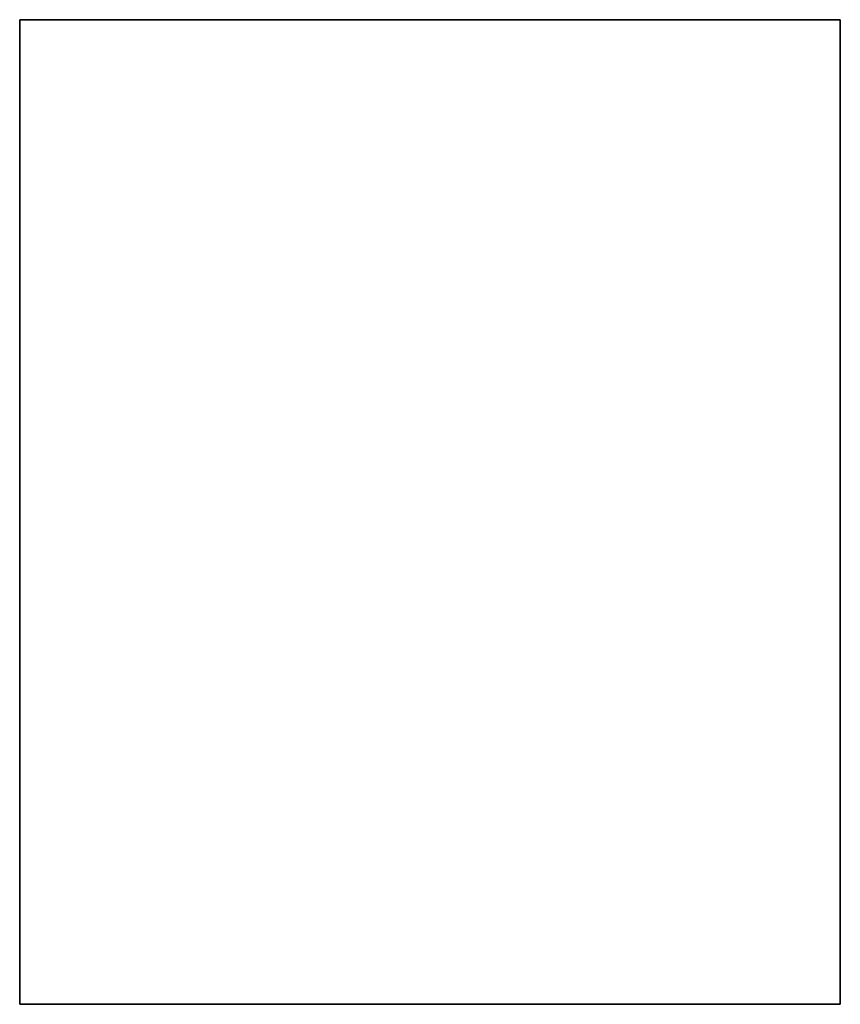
# Model space of a CAD drawing. Extents: x -3.81 to 3.81, y -1.89 to 1.9.
# Tile 18 of 149: x -2.87 to -2.42, y 0.47 to 1.01. Entities that reach past the tile are written whole.
import ezdxf

# ---------------------------------------------------------------- set-up
doc = ezdxf.new("R2010")
doc.units = 0
doc.layers.get('0').update_dxf_attribs({"linetype": 'CONTINUOUS'})

# ---------------------------------------------------------------- blocks, each defined once
blk = doc.blocks.new('*U1')
at = {"extrusion": (1, 0, 0)}
for p, q in [((-2.8675, 0.47, -3.849), (-2.8675, 1.01, -3.849)), ((-2.8675, 1.01, -3.909), (-2.8675, 1.01, -3.849)), ((-2.8675, 1.01, -3.909), (-2.8675, 0.47, -3.909)), ((-2.8675, 0.47, -3.909), (-2.8675, 0.47, -3.849))]:
    blk.add_line(p, q, dxfattribs=at)
at = {"extrusion": (0, -1, 0)}
for p, q in [((-2.8675, 1.01, -3.849), (-2.4175, 1.01, -3.849)), ((-2.8675, 1.01, -3.909), (-2.8675, 1.01, -3.849)), ((-2.4175, 1.01, -3.909), (-2.8675, 1.01, -3.909)), ((-2.4175, 1.01, -3.909), (-2.4175, 1.01, -3.849))]:
    blk.add_line(p, q, dxfattribs=at)
at = {"extrusion": (0, 0, -1)}
for p, q in [((-2.8675, 1.01, -3.849), (-2.4175, 1.01, -3.849)), ((-2.8675, 0.47, -3.849), (-2.8675, 1.01, -3.849)), ((-2.4175, 1.01, -3.909), (-2.8675, 1.01, -3.909)), ((-2.8675, 1.01, -3.909), (-2.8675, 0.47, -3.909)), ((-2.4175, 1.01, -3.849), (-2.4175, 0.47, -3.849)), ((-2.4175, 0.47, -3.909), (-2.4175, 1.01, -3.909)), ((-2.4175, 0.47, -3.849), (-2.8675, 0.47, -3.849)), ((-2.8675, 0.47, -3.909), (-2.4175, 0.47, -3.909))]:
    blk.add_line(p, q, dxfattribs=at)
at = {"extrusion": (-1, 0, 0)}
for p, q in [((-2.4175, 1.01, -3.849), (-2.4175, 0.47, -3.849)), ((-2.4175, 1.01, -3.909), (-2.4175, 1.01, -3.849)), ((-2.4175, 0.47, -3.909), (-2.4175, 1.01, -3.909)), ((-2.4175, 0.47, -3.909), (-2.4175, 0.47, -3.849))]:
    blk.add_line(p, q, dxfattribs=at)
at = {"extrusion": (0, 1, 0)}
for p, q in [((-2.4175, 0.47, -3.849), (-2.8675, 0.47, -3.849)), ((-2.8675, 0.47, -3.909), (-2.8675, 0.47, -3.849)), ((-2.8675, 0.47, -3.909), (-2.4175, 0.47, -3.909)), ((-2.4175, 0.47, -3.909), (-2.4175, 0.47, -3.849))]:
    blk.add_line(p, q, dxfattribs=at)

msp = doc.modelspace()

# ---------------------------------------------------------------- block references
msp.add_blockref('*U1', (0, 0))

doc.saveas('drawing.dxf')
